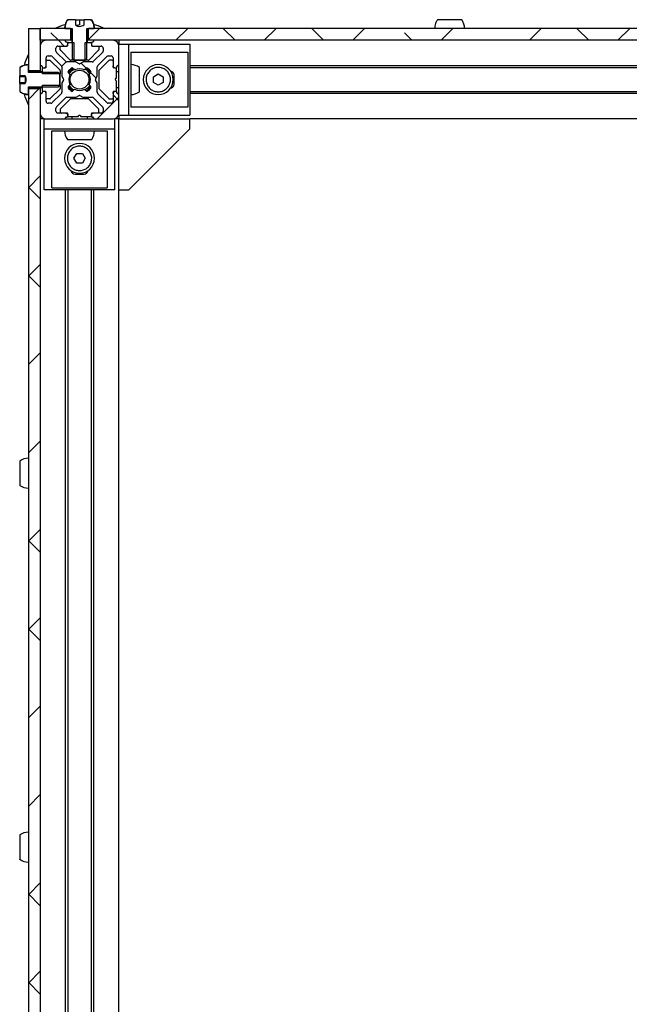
# Model space of a CAD drawing. Header units: millimetres. Extents: x 5 to 594, y 5 to 415.
# Tile 4 of 42: x 145 to 176, y 55 to 105. Entities that reach past the tile are written whole.
import ezdxf

# ---------------------------------------------------------------- set-up
doc = ezdxf.new("R2010")
doc.units = ezdxf.units.MM
doc.layers.add('TRAIT-FINS', color=9, linetype='Continuous')
doc.layers.add('TRAIT-FORT', color=4, linetype='Continuous', lineweight=25)
pattern_1 = [(45, (0, 0), (-13.4704, 13.4704), []), (45, (4.49, 2e-323), (-13.4704, 13.4704), []), (45, (8.98, 4e-323), (-13.4704, 13.4704), []), (45, (13.47, 6e-323), (-13.4704, 13.4704), [])]
pattern_2 = [(45, (0, 0), (-13.4704, 13.4704), []), (45, (4.49, 0), (-13.4704, 13.4704), []), (45, (8.98, 0), (-13.4704, 13.4704), []), (45, (13.47, 0), (-13.4704, 13.4704), [])]

msp = doc.modelspace()

# ---------------------------------------------------------------- hatches: boundary and pattern name
at = {"layer": 'TRAIT-FINS'}
h = msp.add_hatch(dxfattribs=at)
h.set_pattern_fill('ANSI38', color=9, angle=3e-322, style=0)
h.paths.add_polyline_path([(146.5129, 104.6179), (145.9129, 104.6179), (145.9129, 102.4705), (146.5129, 102.4705)], flags=0)
h = msp.add_hatch(dxfattribs=at)
h.set_pattern_fill('ANSI38', color=9, angle=3e-322, style=0)
h.paths.add_polyline_path([(146.5129, 104.6179), (146.5129, 104.0179), (148.0603, 104.0179), (148.0603, 104.6179)], flags=0)
h = msp.add_hatch(dxfattribs=at)
h.set_pattern_fill('DIN 201 acier et fonte', color=9, style=0, pattern_type=2)
h.set_pattern_definition(pattern_2)
edge = h.paths.add_edge_path(flags=0)
edge.add_spline(control_points=[(148.7532, 104.7979), (148.7135, 104.7788), (148.6732, 104.7606), (148.6315, 104.7462), (148.5963, 104.7341), (148.5593, 104.725), (148.5221, 104.7237), (148.485, 104.7225), (148.4475, 104.7295), (148.412, 104.7404), (148.3743, 104.752), (148.3378, 104.7676), (148.3019, 104.7841)], knot_values=[0.0000002, 0.0000002, 0.0000002, 0.0000002, 0.0006614, 0.0006614, 0.0006614, 0.0012231, 0.0012231, 0.0012231, 0.0017843, 0.0017843, 0.0017843, 0.0023782, 0.0023782, 0.0023782, 0.0023782], weights=[1, 1, 1, 1, 1, 1, 1, 1, 1, 1, 1, 1, 1], degree=3, periodic=0)
edge.add_line((148.3019, 104.7841), (148.3019, 105.0579))
edge.add_line((148.3019, 105.0579), (147.9142, 105.0579))
edge.add_spline(control_points=[(147.9142, 105.0579), (147.8862, 105.0199), (147.8617, 104.9789), (147.8415, 104.9362), (147.8059, 104.861), (147.7827, 104.7787), (147.774, 104.696), (147.7712, 104.6701), (147.7699, 104.644), (147.7699, 104.6179)], knot_values=[0.0092718, 0.0092718, 0.0092718, 0.0092718, 0.009979, 0.009979, 0.009979, 0.0112263, 0.0112263, 0.0112263, 0.0116122, 0.0116122, 0.0116122, 0.0116122], weights=[1, 1, 1, 1, 1, 1, 1, 1, 1, 1], degree=3, periodic=0)
edge.add_line((147.7699, 104.6179), (148.1462, 104.6179))
edge.add_line((148.1462, 104.6179), (148.1462, 103.0879))
edge.add_spline(control_points=[(148.1462, 103.0879), (148.172, 103.0643), (148.1979, 103.0409), (148.2242, 103.0179)], knot_values=[0.0048851, 0.0048851, 0.0048851, 0.0048851, 0.005409, 0.005409, 0.005409, 0.005409], weights=[1, 1, 1, 1], degree=3, periodic=0)
edge.add_line((148.2242, 103.0179), (148.8015, 103.0179))
edge.add_spline(control_points=[(148.8015, 103.0179), (148.8278, 103.0409), (148.8538, 103.0643), (148.8795, 103.0879)], knot_values=[0.0088011, 0.0088011, 0.0088011, 0.0088011, 0.0093238, 0.0093238, 0.0093238, 0.0093238], weights=[1, 1, 1, 1], degree=3, periodic=0)
edge.add_line((148.8795, 103.0879), (148.8795, 104.6179))
edge.add_line((148.8795, 104.6179), (149.2558, 104.6179))
edge.add_spline(control_points=[(149.2558, 104.6179), (149.2558, 104.7011), (149.2415, 104.7854), (149.214, 104.8639), (149.1898, 104.9329), (149.1549, 104.999), (149.1116, 105.0579)], knot_values=[0, 0, 0, 0, 0.0012474, 0.0012474, 0.0012474, 0.0023443, 0.0023443, 0.0023443, 0.0023443], weights=[1, 1, 1, 1, 1, 1, 1], degree=3, periodic=0)
edge.add_line((149.1116, 105.0579), (148.7532, 105.0579))
edge.add_line((148.7532, 105.0579), (148.7532, 104.7979))
h = msp.add_hatch(dxfattribs=at)
h.set_pattern_fill('ANSI38', color=9, angle=3e-322, style=0)
h.paths.add_polyline_path([(204.0603, 104.0179), (204.0603, 104.6179), (148.9654, 104.6179), (148.9654, 104.0179)], flags=0)
h = msp.add_hatch(dxfattribs=at)
h.set_pattern_fill('ANSI38', color=9, angle=3e-322, style=0)
edge = h.paths.add_edge_path(flags=0)
edge.add_arc((146.5729, 101.3479), 0.04, 270, 360, ccw=False)
edge.add_line((146.5729, 101.3079), (146.5529, 101.3079))
edge.add_arc((146.5529, 101.2679), 0.04, 90, 180)
edge.add_line((146.5129, 101.2679), (146.5129, 100.3179))
edge.add_arc((146.8129, 100.3179), 0.3, 180, 270)
edge.add_line((146.8129, 100.0179), (147.7629, 100.0179))
edge.add_arc((147.7629, 100.0579), 0.04, 270, 360)
edge.add_line((147.8029, 100.0579), (147.8029, 100.0779))
edge.add_arc((147.8429, 100.0779), 0.04, 90, 180, ccw=False)
edge.add_line((147.8429, 100.1179), (147.8729, 100.1179))
edge.add_arc((147.8729, 100.1579), 0.04, 270, 360)
edge.add_line((147.9129, 100.1579), (147.9129, 100.2179))
edge.add_arc((147.8129, 100.2179), 0.1, 0, 90)
edge.add_line((147.8129, 100.3179), (147.4129, 100.3179))
edge.add_arc((147.4129, 100.4179), 0.1, 180, 270, ccw=False)
edge.add_line((147.3129, 100.4179), (147.3129, 100.5644))
edge.add_arc((147.4129, 100.5644), 0.1, 135, 180, ccw=False)
edge.add_line((147.3421, 100.6351), (147.7957, 101.0887))
edge.add_arc((147.8664, 101.0179), 0.1, 90, 135, ccw=False)
edge.add_line((147.8664, 101.1179), (148.3221, 101.1179))
edge.add_arc((148.3221, 101.1579), 0.04, 270, 300)
edge.add_line((148.3421, 101.1233), (148.4929, 101.2103))
edge.add_arc((148.5129, 101.1757), 0.04, 60, 120, ccw=False)
edge.add_line((148.5329, 101.2103), (148.6836, 101.1233))
edge.add_arc((148.7036, 101.1579), 0.04, 240, 270)
edge.add_line((148.7036, 101.1179), (149.1593, 101.1179))
edge.add_arc((149.1593, 101.0179), 0.1, 45, 90, ccw=False)
edge.add_line((149.23, 101.0887), (149.6836, 100.6351))
edge.add_arc((149.6129, 100.5644), 0.1, 0, 45, ccw=False)
edge.add_line((149.7129, 100.5644), (149.7129, 100.4179))
edge.add_arc((149.6129, 100.4179), 0.1, 270, 360, ccw=False)
edge.add_line((149.6129, 100.3179), (149.2129, 100.3179))
edge.add_arc((149.2129, 100.2179), 0.1, 90, 180)
edge.add_line((149.1129, 100.2179), (149.1129, 100.1579))
edge.add_arc((149.1529, 100.1579), 0.04, 180, 270)
edge.add_line((149.1529, 100.1179), (149.1829, 100.1179))
edge.add_arc((149.1829, 100.0779), 0.04, 0, 90, ccw=False)
edge.add_line((149.2229, 100.0779), (149.2229, 100.0579))
edge.add_arc((149.2629, 100.0579), 0.04, 180, 270)
edge.add_line((149.2629, 100.0179), (150.2129, 100.0179))
edge.add_arc((150.2129, 100.3179), 0.3, 270, 360)
edge.add_line((150.5129, 100.3179), (150.5129, 101.2679))
edge.add_arc((150.4729, 101.2679), 0.04, 0, 90)
edge.add_line((150.4729, 101.3079), (150.4529, 101.3079))
edge.add_arc((150.4529, 101.3479), 0.04, 180, 270, ccw=False)
edge.add_line((150.4129, 101.3479), (150.4129, 101.3779))
edge.add_arc((150.3729, 101.3779), 0.04, 0, 90)
edge.add_line((150.3729, 101.4179), (150.3129, 101.4179))
edge.add_arc((150.3129, 101.3179), 0.1, 90, 180)
edge.add_line((150.2129, 101.3179), (150.2129, 100.9179))
edge.add_arc((150.1129, 100.9179), 0.1, 270, 360, ccw=False)
edge.add_line((150.1129, 100.8179), (149.9664, 100.8179))
edge.add_arc((149.9664, 100.9179), 0.1, 225, 270, ccw=False)
edge.add_line((149.8957, 100.8472), (149.4421, 101.3008))
edge.add_arc((149.5129, 101.3715), 0.1, 180, 225, ccw=False)
edge.add_line((149.4129, 101.3715), (149.4129, 101.8272))
edge.add_arc((149.3729, 101.8272), 0.04, 0, 30)
edge.add_line((149.4075, 101.8472), (149.3205, 101.9979))
edge.add_arc((149.3551, 102.0179), 0.04, 150, 210, ccw=False)
edge.add_line((149.3205, 102.0379), (149.4075, 102.1887))
edge.add_arc((149.3729, 102.2087), 0.04, 330, 360)
edge.add_line((149.4129, 102.2087), (149.4129, 102.6644))
edge.add_arc((149.5129, 102.6644), 0.1, 135, 180, ccw=False)
edge.add_line((149.4421, 102.7351), (149.8957, 103.1887))
edge.add_arc((149.9664, 103.1179), 0.1, 90, 135, ccw=False)
edge.add_line((149.9664, 103.2179), (150.1129, 103.2179))
edge.add_arc((150.1129, 103.1179), 0.1, 0, 90, ccw=False)
edge.add_line((150.2129, 103.1179), (150.2129, 102.7179))
edge.add_arc((150.3129, 102.7179), 0.1, 180, 270)
edge.add_line((150.3129, 102.6179), (150.3729, 102.6179))
edge.add_arc((150.3729, 102.6579), 0.04, 270, 360)
edge.add_line((150.4129, 102.6579), (150.4129, 102.6879))
edge.add_arc((150.4529, 102.6879), 0.04, 90, 180, ccw=False)
edge.add_line((150.4529, 102.7279), (150.4729, 102.7279))
edge.add_arc((150.4729, 102.7679), 0.04, 270, 360)
edge.add_line((150.5129, 102.7679), (150.5129, 103.7179))
edge.add_arc((150.2129, 103.7179), 0.3, 0, 90)
edge.add_line((150.2129, 104.0179), (149.2629, 104.0179))
edge.add_arc((149.2629, 103.9779), 0.04, 90, 180)
edge.add_line((149.2229, 103.9779), (149.2229, 103.9579))
edge.add_arc((149.1829, 103.9579), 0.04, 270, 360, ccw=False)
edge.add_line((149.1829, 103.9179), (149.1529, 103.9179))
edge.add_arc((149.1529, 103.8779), 0.04, 90, 180)
edge.add_line((149.1129, 103.8779), (149.1129, 103.8179))
edge.add_arc((149.2129, 103.8179), 0.1, 180, 270)
edge.add_line((149.2129, 103.7179), (149.6129, 103.7179))
edge.add_arc((149.6129, 103.6179), 0.1, 0, 90, ccw=False)
edge.add_line((149.7129, 103.6179), (149.7129, 103.4715))
edge.add_arc((149.6129, 103.4715), 0.1, 315, 360, ccw=False)
edge.add_line((149.6836, 103.4008), (149.23, 102.9472))
edge.add_arc((149.1593, 103.0179), 0.1, 270, 315, ccw=False)
edge.add_line((149.1593, 102.9179), (148.7036, 102.9179))
edge.add_arc((148.7036, 102.8779), 0.04, 90, 120)
edge.add_line((148.6836, 102.9126), (148.5329, 102.8256))
edge.add_arc((148.5129, 102.8602), 0.04, 240, 300, ccw=False)
edge.add_line((148.4929, 102.8256), (148.3421, 102.9126))
edge.add_arc((148.3221, 102.8779), 0.04, 60, 90)
edge.add_line((148.3221, 102.9179), (147.8664, 102.9179))
edge.add_arc((147.8664, 103.0179), 0.1, 225, 270, ccw=False)
edge.add_line((147.7957, 102.9472), (147.3421, 103.4008))
edge.add_arc((147.4129, 103.4715), 0.1, 180, 225, ccw=False)
edge.add_line((147.3129, 103.4715), (147.3129, 103.6179))
edge.add_arc((147.4129, 103.6179), 0.1, 90, 180, ccw=False)
edge.add_line((147.4129, 103.7179), (147.8129, 103.7179))
edge.add_arc((147.8129, 103.8179), 0.1, 270, 360)
edge.add_line((147.9129, 103.8179), (147.9129, 103.8779))
edge.add_arc((147.8729, 103.8779), 0.04, 0, 90)
edge.add_line((147.8729, 103.9179), (147.8429, 103.9179))
edge.add_arc((147.8429, 103.9579), 0.04, 180, 270, ccw=False)
edge.add_line((147.8029, 103.9579), (147.8029, 103.9779))
edge.add_arc((147.7629, 103.9779), 0.04, 0, 90)
edge.add_line((147.7629, 104.0179), (146.8129, 104.0179))
edge.add_arc((146.8129, 103.7179), 0.3, 90, 180)
edge.add_line((146.5129, 103.7179), (146.5129, 102.7679))
edge.add_arc((146.5529, 102.7679), 0.04, 180, 270)
edge.add_line((146.5529, 102.7279), (146.5729, 102.7279))
edge.add_arc((146.5729, 102.6879), 0.04, 0, 90, ccw=False)
edge.add_line((146.6129, 102.6879), (146.6129, 102.6579))
edge.add_arc((146.6529, 102.6579), 0.04, 180, 270)
edge.add_line((146.6529, 102.6179), (146.7129, 102.6179))
edge.add_arc((146.7129, 102.7179), 0.1, 270, 360)
edge.add_line((146.8129, 102.7179), (146.8129, 103.1179))
edge.add_arc((146.9129, 103.1179), 0.1, 90, 180, ccw=False)
edge.add_line((146.9129, 103.2179), (147.0593, 103.2179))
edge.add_arc((147.0593, 103.1179), 0.1, 45, 90, ccw=False)
edge.add_line((147.13, 103.1887), (147.5836, 102.7351))
edge.add_arc((147.5129, 102.6644), 0.1, 0, 45, ccw=False)
edge.add_line((147.6129, 102.6644), (147.6129, 102.2087))
edge.add_arc((147.6529, 102.2087), 0.04, 180, 210)
edge.add_line((147.6182, 102.1887), (147.7052, 102.0379))
edge.add_arc((147.6706, 102.0179), 0.04, -30, 30, ccw=False)
edge.add_line((147.7052, 101.9979), (147.6182, 101.8472))
edge.add_arc((147.6529, 101.8272), 0.04, 150, 180)
edge.add_line((147.6129, 101.8272), (147.6129, 101.3715))
edge.add_arc((147.5129, 101.3715), 0.1, 315, 360, ccw=False)
edge.add_line((147.5836, 101.3008), (147.13, 100.8472))
edge.add_arc((147.0593, 100.9179), 0.1, 270, 315, ccw=False)
edge.add_line((147.0593, 100.8179), (146.9129, 100.8179))
edge.add_arc((146.9129, 100.9179), 0.1, 180, 270, ccw=False)
edge.add_line((146.8129, 100.9179), (146.8129, 101.3179))
edge.add_arc((146.7129, 101.3179), 0.1, 0, 90)
edge.add_line((146.7129, 101.4179), (146.6529, 101.4179))
edge.add_arc((146.6529, 101.3779), 0.04, 90, 180)
edge.add_line((146.6129, 101.3779), (146.6129, 101.3479))
edge = h.paths.add_edge_path(flags=0)
edge.add_arc((148.5129, 102.0179), 0.55, -27.22732, 27.22732, ccw=False)
edge.add_line((149.0019, 101.7663), (149.1108, 101.6352))
edge.add_arc((148.5129, 102.0179), 0.71, 302.55044, 327.37362, ccw=False)
edge.add_line((148.8948, 101.4195), (148.7645, 101.5289))
edge.add_arc((148.5129, 102.0179), 0.55, 242.77268, 297.22732, ccw=False)
edge.add_line((148.2612, 101.5289), (148.1309, 101.4195))
edge.add_arc((148.5129, 102.0179), 0.71, 212.62638, 237.44956, ccw=False)
edge.add_line((147.9149, 101.6352), (148.0238, 101.7663))
edge.add_arc((148.5129, 102.0179), 0.55, 152.77268, 207.22732, ccw=False)
edge.add_line((148.0238, 102.2696), (147.9149, 102.4007))
edge.add_arc((148.5129, 102.0179), 0.71, 122.55044, 147.37362, ccw=False)
edge.add_line((148.1309, 102.6164), (148.2612, 102.507))
edge.add_arc((148.5129, 102.0179), 0.55, 62.77268, 117.22732, ccw=False)
edge.add_line((148.7645, 102.507), (148.8948, 102.6164))
edge.add_arc((148.5129, 102.0179), 0.71, 32.62638, 57.44956, ccw=False)
edge.add_line((149.1108, 102.4007), (149.0019, 102.2696))
h = msp.add_hatch(dxfattribs=at)
h.set_pattern_fill('DIN 201 acier et fonte', color=9, style=0, pattern_type=2)
h.set_pattern_definition(pattern_1)
edge = h.paths.add_edge_path(flags=0)
edge.add_line((147.8729, 103.7179), (147.5729, 103.7179))
edge.add_arc((147.5729, 103.6779), 0.04, 90, 180)
edge.add_line((147.5329, 103.6779), (147.5329, 103.5345))
edge.add_arc((147.5729, 103.5345), 0.04, 180, 225)
edge.add_line((147.5446, 103.5062), (148.0411, 103.0097))
edge.add_arc((148.0694, 103.0379), 0.04, 225, 270)
edge.add_line((148.0694, 102.9979), (148.2242, 102.9979))
edge.add_line((148.2242, 102.9979), (148.2242, 103.8979))
edge.add_line((148.2242, 103.8979), (147.9529, 103.8979))
edge.add_arc((147.9529, 103.8579), 0.04, 90, 180)
edge.add_line((147.9129, 103.8579), (147.9129, 103.7579))
edge.add_arc((147.8729, 103.7579), 0.04, 270, 360, ccw=False)
h = msp.add_hatch(dxfattribs=at)
h.set_pattern_fill('DIN 201 acier et fonte', color=9, style=0, pattern_type=2)
h.set_pattern_definition(pattern_1)
edge = h.paths.add_edge_path(flags=0)
edge.add_line((149.4529, 103.7179), (149.1529, 103.7179))
edge.add_arc((149.1529, 103.7579), 0.04, 180, 270, ccw=False)
edge.add_line((149.1129, 103.7579), (149.1129, 103.8579))
edge.add_arc((149.0729, 103.8579), 0.04, 0, 90)
edge.add_line((149.0729, 103.8979), (148.8015, 103.8979))
edge.add_line((148.8015, 103.8979), (148.8015, 102.9979))
edge.add_line((148.8015, 102.9979), (148.9563, 102.9979))
edge.add_arc((148.9563, 103.0379), 0.04, 270, 315)
edge.add_line((148.9846, 103.0097), (149.4811, 103.5062))
edge.add_arc((149.4529, 103.5345), 0.04, 315, 360)
edge.add_line((149.4929, 103.5345), (149.4929, 103.6779))
edge.add_arc((149.4529, 103.6779), 0.04, 0, 90)
h = msp.add_hatch(dxfattribs=at)
h.set_pattern_fill('DIN 201 acier et fonte', color=9, style=0, pattern_type=2)
h.set_pattern_definition(pattern_2)
edge = h.paths.add_edge_path(flags=0)
edge.add_line((145.7533, 101.8216), (145.4729, 101.8216))
edge.add_line((145.4729, 101.8216), (145.4729, 101.4193))
edge.add_spline(control_points=[(145.4729, 101.4193), (145.4848, 101.4105), (145.497, 101.4021), (145.5094, 101.394), (145.5793, 101.3489), (145.6579, 101.3151), (145.7387, 101.2957), (145.7955, 101.282), (145.8544, 101.275), (145.9129, 101.275)], knot_values=[0.0093524, 0.0093524, 0.0093524, 0.0093524, 0.0095744, 0.0095744, 0.0095744, 0.010833, 0.010833, 0.010833, 0.0117115, 0.0117115, 0.0117115, 0.0117115], weights=[1, 1, 1, 1, 1, 1, 1, 1, 1, 1], degree=3, periodic=0)
edge.add_line((145.9129, 101.275), (145.9129, 101.6513))
edge.add_line((145.9129, 101.6513), (147.4429, 101.6513))
edge.add_spline(control_points=[(147.4429, 101.6513), (147.4665, 101.677), (147.4899, 101.703), (147.5129, 101.7293)], knot_values=[0.0038008, 0.0038008, 0.0038008, 0.0038008, 0.0043248, 0.0043248, 0.0043248, 0.0043248], weights=[1, 1, 1, 1], degree=3, periodic=0)
edge.add_line((147.5129, 101.7293), (147.5129, 102.3066))
edge.add_spline(control_points=[(147.5129, 102.3066), (147.4899, 102.3329), (147.4665, 102.3588), (147.4429, 102.3846)], knot_values=[0.0076928, 0.0076928, 0.0076928, 0.0076928, 0.0082099, 0.0082099, 0.0082099, 0.0082099], weights=[1, 1, 1, 1], degree=3, periodic=0)
edge.add_line((147.4429, 102.3846), (145.9129, 102.3846))
edge.add_line((145.9129, 102.3846), (145.9129, 102.7609))
edge.add_spline(control_points=[(145.9129, 102.7609), (145.8619, 102.7609), (145.8107, 102.7556), (145.7609, 102.7452), (145.6795, 102.7282), (145.5999, 102.6969), (145.5287, 102.6539), (145.5095, 102.6423), (145.4909, 102.6299), (145.4729, 102.6166)], knot_values=[0, 0, 0, 0, 0.0007641, 0.0007641, 0.0007641, 0.0020227, 0.0020227, 0.0020227, 0.0023588, 0.0023588, 0.0023588, 0.0023588], weights=[1, 1, 1, 1, 1, 1, 1, 1, 1, 1], degree=3, periodic=0)
edge.add_line((145.4729, 102.6166), (145.4729, 102.2143))
edge.add_line((145.4729, 102.2143), (145.7533, 102.2143))
edge.add_spline(control_points=[(145.7533, 102.2143), (145.7658, 102.1865), (145.7775, 102.1582), (145.787, 102.1293), (145.7992, 102.0925), (145.8076, 102.0535), (145.8072, 102.0148), (145.8068, 101.9764), (145.7977, 101.938), (145.7853, 101.9016), (145.7761, 101.8744), (145.7651, 101.8478), (145.7533, 101.8216)], knot_values=[0.0005123, 0.0005123, 0.0005123, 0.0005123, 0.0009695, 0.0009695, 0.0009695, 0.0015541, 0.0015541, 0.0015541, 0.0021333, 0.0021333, 0.0021333, 0.0025634, 0.0025634, 0.0025634, 0.0025634], weights=[1, 1, 1, 1, 1, 1, 1, 1, 1, 1, 1, 1, 1], degree=3, periodic=0)
h = msp.add_hatch(dxfattribs=at)
h.set_pattern_fill('DIN 201 acier et fonte', color=9, style=0, pattern_type=2)
h.set_pattern_definition(pattern_1)
edge = h.paths.add_edge_path(flags=0)
edge.add_line((146.8129, 102.9579), (146.8129, 102.6579))
edge.add_arc((146.7729, 102.6579), 0.04, 270, 360, ccw=False)
edge.add_line((146.7729, 102.6179), (146.6729, 102.6179))
edge.add_arc((146.6729, 102.5779), 0.04, 90, 180)
edge.add_line((146.6329, 102.5779), (146.6329, 102.3066))
edge.add_line((146.6329, 102.3066), (147.5329, 102.3066))
edge.add_line((147.5329, 102.3066), (147.5329, 102.4614))
edge.add_arc((147.4929, 102.4614), 0.04, 0, 45)
edge.add_line((147.5211, 102.4897), (147.0246, 102.9862))
edge.add_arc((146.9963, 102.9579), 0.04, 45, 90)
edge.add_line((146.9963, 102.9979), (146.8529, 102.9979))
edge.add_arc((146.8529, 102.9579), 0.04, 90, 180)
h = msp.add_hatch(dxfattribs=at)
h.set_pattern_fill('ANSI38', color=9, angle=3e-322, style=0)
h.paths.add_polyline_path([(145.9129, 24.4705), (146.5129, 24.4705), (146.5129, 101.5654), (145.9129, 101.5654)], flags=0)
h = msp.add_hatch(dxfattribs=at)
h.set_pattern_fill('DIN 201 acier et fonte', color=9, style=0, pattern_type=2)
h.set_pattern_definition(pattern_1)
edge = h.paths.add_edge_path(flags=0)
edge.add_line((146.8129, 101.3779), (146.8129, 101.0779))
edge.add_arc((146.8529, 101.0779), 0.04, 180, 270)
edge.add_line((146.8529, 101.0379), (146.9963, 101.0379))
edge.add_arc((146.9963, 101.0779), 0.04, 270, 315)
edge.add_line((147.0246, 101.0497), (147.5211, 101.5462))
edge.add_arc((147.4929, 101.5745), 0.04, 315, 360)
edge.add_line((147.5329, 101.5745), (147.5329, 101.7293))
edge.add_line((147.5329, 101.7293), (146.6329, 101.7293))
edge.add_line((146.6329, 101.7293), (146.6329, 101.4579))
edge.add_arc((146.6729, 101.4579), 0.04, 180, 270)
edge.add_line((146.6729, 101.4179), (146.7729, 101.4179))
edge.add_arc((146.7729, 101.3779), 0.04, 0, 90, ccw=False)

# ---------------------------------------------------------------- linework, layer by layer
at = {"layer": 'TRAIT-FORT', "color": 4, "linetype": 'Continuous', "lineweight": 25}
for p, q in [((145.9129, 104.6179), (145.9129, 102.4705)), ((145.9129, 104.6179), (146.5129, 104.6179)), ((146.5129, 104.6179), (146.5129, 102.4705)), ((146.5129, 104.0179), (146.5129, 104.6179)), ((148.0603, 104.6179), (146.5129, 104.6179)), ((147.7699, 104.6179), (148.1462, 104.6179)), ((148.3019, 105.0579), (147.9142, 105.0579)), ((148.0603, 104.6179), (148.0603, 104.0179)), ((148.1129, 104.6179), (148.1129, 103.8979)), ((148.1462, 104.6179), (148.1462, 103.0879)), ((148.3019, 105.0579), (148.3019, 104.7841)), ((148.3019, 105.0579), (148.5312, 105.0579)), ((148.5312, 104.7979), (148.5312, 105.0579)), ((148.5312, 105.0579), (148.7532, 105.0579)), ((148.7532, 104.7979), (148.7532, 105.0579)), ((149.1116, 105.0579), (148.7532, 105.0579)), ((148.8795, 104.6179), (149.2558, 104.6179)), ((148.8795, 103.0879), (148.8795, 104.6179)), ((148.9129, 103.8979), (148.9129, 104.6179)), ((148.9654, 104.0179), (148.9654, 104.6179)), ((204.0603, 104.6179), (148.9654, 104.6179)), ((148.0603, 104.0179), (146.5129, 104.0179)), ((146.5129, 103.7179), (146.5129, 102.7679)), ((147.7629, 104.0179), (146.8129, 104.0179)), ((147.3129, 103.4715), (147.3129, 103.6179)), ((147.4129, 103.7179), (147.8129, 103.7179)), ((147.5329, 103.5345), (147.5329, 103.6779)), ((147.5729, 103.7179), (147.8729, 103.7179)), ((147.8029, 103.9579), (147.8029, 103.9779)), ((147.8729, 103.9179), (147.8429, 103.9179)), ((147.9129, 103.8179), (147.9129, 103.8779)), ((147.9129, 103.7579), (147.9129, 103.8579)), ((147.9529, 103.8979), (148.2242, 103.8979)), ((148.1129, 104.0179), (148.0603, 104.0179)), ((148.2242, 103.8979), (148.2242, 102.9979)), ((148.8015, 102.9979), (148.8015, 103.8979)), ((148.8015, 103.8979), (149.0729, 103.8979)), ((148.9654, 104.0179), (148.9129, 104.0179)), ((204.0603, 104.0179), (148.9654, 104.0179)), ((149.1129, 103.8779), (149.1129, 103.8179)), ((149.1129, 103.8579), (149.1129, 103.7579)), ((149.1829, 103.9179), (149.1529, 103.9179)), ((149.1529, 103.7179), (149.4529, 103.7179)), ((149.2129, 103.7179), (149.6129, 103.7179)), ((149.2229, 103.9779), (149.2229, 103.9579)), ((150.2129, 104.0179), (149.2629, 104.0179)), ((149.4929, 103.6779), (149.4929, 103.5345)), ((149.7129, 103.6179), (149.7129, 103.4715)), ((150.5129, 104.0179), (150.5129, 103.8179)), ((150.5129, 103.8179), (151.0149, 103.8179)), ((150.5129, 102.7679), (150.5129, 103.7179)), ((151.0149, 100.2179), (151.0149, 103.8179)), ((151.0149, 103.8179), (154.1129, 103.8179)), ((154.1129, 103.8179), (154.1129, 100.2179)), ((146.8129, 102.7179), (146.8129, 103.1179)), ((146.9129, 103.2179), (147.0593, 103.2179)), ((147.13, 103.1887), (147.5836, 102.7351)), ((147.7957, 102.9472), (147.3421, 103.4008)), ((148.0411, 103.0097), (147.5446, 103.5062)), ((148.1462, 103.0879), (148.2242, 103.0179)), ((148.8015, 103.0179), (148.8795, 103.0879)), ((149.4811, 103.5062), (148.9846, 103.0097)), ((149.6836, 103.4008), (149.23, 102.9472)), ((149.4421, 102.7351), (149.8957, 103.1887)), ((149.9664, 103.2179), (150.1129, 103.2179)), ((150.2129, 103.1179), (150.2129, 102.7179)), ((151.1129, 103.4179), (154.0149, 103.4179)), ((151.1129, 103.4179), (151.1129, 100.6179)), ((154.0149, 103.4179), (154.0149, 100.6179)), ((145.4729, 102.6374), (145.4729, 102.6166)), ((145.4729, 102.6166), (145.4729, 102.2143)), ((145.9129, 102.3846), (145.9129, 102.7609)), ((146.5529, 102.7279), (146.5729, 102.7279)), ((146.6129, 102.6879), (146.6129, 102.6579)), ((146.6329, 102.3066), (146.6329, 102.5779)), ((146.6529, 102.6179), (146.7129, 102.6179)), ((146.6729, 102.6179), (146.7729, 102.6179)), ((146.8129, 102.6579), (146.8129, 102.9579)), ((146.8529, 102.9979), (146.9963, 102.9979)), ((147.0246, 102.9862), (147.5211, 102.4897)), ((147.6129, 102.6644), (147.6129, 102.2087)), ((148.3221, 102.9179), (147.8664, 102.9179)), ((148.2242, 102.9979), (148.0694, 102.9979)), ((148.2612, 102.507), (148.1309, 102.6164)), ((148.2242, 103.0179), (148.8015, 103.0179)), ((148.2242, 102.9979), (148.8015, 102.9979)), ((148.4929, 102.8256), (148.3421, 102.9126)), ((148.6836, 102.9126), (148.5329, 102.8256)), ((149.1593, 102.9179), (148.7036, 102.9179)), ((148.8948, 102.6164), (148.7645, 102.507)), ((148.9563, 102.9979), (148.8015, 102.9979)), ((149.4129, 102.2087), (149.4129, 102.6644)), ((150.0011, 102.9862), (149.5046, 102.4897)), ((150.1729, 102.9979), (150.0294, 102.9979)), ((150.2129, 102.6579), (150.2129, 102.7179)), ((150.3129, 102.6179), (150.2529, 102.6179)), ((150.3129, 102.6179), (150.3729, 102.6179)), ((150.3929, 102.1145), (150.3929, 102.5779)), ((150.4129, 102.6579), (150.4129, 102.6879)), ((150.4529, 102.7279), (150.4729, 102.7279)), ((150.5129, 101.2679), (150.5129, 102.7679)), ((154.1129, 102.7279), (198.9129, 102.7279)), ((198.9129, 102.6179), (154.1129, 102.6179)), ((145.7533, 102.2143), (145.4729, 102.2143)), ((145.4729, 102.1621), (145.4729, 102.2143)), ((145.7329, 102.1621), (145.4729, 102.1621)), ((145.4729, 101.8735), (145.4729, 102.1621)), ((146.5129, 102.4705), (145.9129, 102.4705)), ((146.6329, 102.4179), (145.9129, 102.4179)), ((147.4429, 102.3846), (145.9129, 102.3846)), ((146.5129, 102.4705), (146.5129, 102.4179)), ((147.5329, 102.3066), (146.6329, 102.3066)), ((147.5129, 102.3066), (147.4429, 102.3846)), ((147.5129, 101.7293), (147.5129, 102.3066)), ((147.5329, 102.4614), (147.5329, 102.3066)), ((147.5329, 101.7293), (147.5329, 102.3066)), ((147.6182, 102.1887), (147.7052, 102.0379)), ((147.9149, 102.4007), (148.0238, 102.2696)), ((149.0019, 102.2696), (149.1108, 102.4007)), ((149.3205, 102.0379), (149.4075, 102.1887)), ((149.4929, 102.4614), (149.4929, 101.5745)), ((150.3411, 102.0462), (150.3811, 102.0862)), ((150.5129, 102.4179), (150.3929, 102.4179)), ((152.2629, 102.1623), (152.5129, 102.3066)), ((152.2629, 101.8736), (152.2629, 102.1623)), ((152.5129, 102.3066), (152.7629, 102.1623)), ((152.7629, 102.1623), (152.7629, 101.8736)), ((153.3129, 101.7879), (153.3129, 102.2479)), ((145.4729, 101.8735), (145.7329, 101.8735)), ((145.4729, 101.8216), (145.4729, 101.8735)), ((145.4729, 101.8216), (145.4729, 101.4193)), ((145.4729, 101.8216), (145.7533, 101.8216)), ((145.9129, 101.6513), (147.4429, 101.6513)), ((145.9129, 101.275), (145.9129, 101.6513)), ((145.9129, 101.6179), (146.6329, 101.6179)), ((145.9129, 101.5654), (146.5129, 101.5654)), ((145.9129, 101.5654), (145.9129, 24.4705)), ((146.5129, 101.6179), (146.5129, 101.5654)), ((146.5129, 101.5654), (146.5129, 24.4705)), ((146.6329, 101.7293), (147.5329, 101.7293)), ((146.6329, 101.4579), (146.6329, 101.7293)), ((147.4429, 101.6513), (147.5129, 101.7293)), ((147.5329, 101.7293), (147.5329, 101.5745)), ((147.6129, 101.8272), (147.6129, 101.3715)), ((147.7052, 101.9979), (147.6182, 101.8472)), ((148.0238, 101.7663), (147.9149, 101.6352)), ((149.1108, 101.6352), (149.0019, 101.7663)), ((149.4075, 101.8472), (149.3205, 101.9979)), ((149.4129, 101.3715), (149.4129, 101.8272)), ((150.3811, 101.9497), (150.3411, 101.9897)), ((150.3929, 101.4579), (150.3929, 101.9214)), ((150.3929, 101.6179), (150.5129, 101.6179)), ((152.5129, 101.7293), (152.2629, 101.8736)), ((152.7629, 101.8736), (152.5129, 101.7293)), ((146.5129, 101.2679), (146.5129, 100.3179)), ((146.5729, 101.3079), (146.5529, 101.3079)), ((146.6129, 101.3779), (146.6129, 101.3479)), ((146.7129, 101.4179), (146.6529, 101.4179)), ((146.7729, 101.4179), (146.6729, 101.4179)), ((146.8129, 101.0779), (146.8129, 101.3779)), ((146.8129, 100.9179), (146.8129, 101.3179)), ((147.5211, 101.5462), (147.0246, 101.0497)), ((147.5836, 101.3008), (147.13, 100.8472)), ((147.3421, 100.6351), (147.7957, 101.0887)), ((147.8664, 101.1179), (148.3221, 101.1179)), ((148.1309, 101.4195), (148.2612, 101.5289)), ((148.3421, 101.1233), (148.4929, 101.2103)), ((148.5329, 101.2103), (148.6836, 101.1233)), ((148.7036, 101.1179), (149.1593, 101.1179)), ((148.7645, 101.5289), (148.8948, 101.4195)), ((149.23, 101.0887), (149.6836, 100.6351)), ((149.8957, 100.8472), (149.4421, 101.3008)), ((149.5046, 101.5462), (150.0011, 101.0497)), ((150.2129, 101.3179), (150.2129, 101.3779)), ((150.2129, 101.3179), (150.2129, 100.9179)), ((150.2529, 101.4179), (150.3129, 101.4179)), ((150.3729, 101.4179), (150.3129, 101.4179)), ((150.4129, 101.3479), (150.4129, 101.3779)), ((150.4729, 101.3079), (150.4529, 101.3079)), ((150.5129, 100.3179), (150.5129, 101.2679)), ((154.1129, 101.4179), (198.9129, 101.4179)), ((198.9129, 101.3079), (154.1129, 101.3079)), ((146.9963, 101.0379), (146.8529, 101.0379)), ((147.0593, 100.8179), (146.9129, 100.8179)), ((147.3129, 100.4179), (147.3129, 100.5644)), ((148.0411, 101.0262), (147.5446, 100.5297)), ((148.9563, 101.0379), (148.0694, 101.0379)), ((149.4811, 100.5297), (148.9846, 101.0262)), ((149.7129, 100.5644), (149.7129, 100.4179)), ((150.1129, 100.8179), (149.9664, 100.8179)), ((150.0294, 101.0379), (150.1729, 101.0379)), ((154.0149, 100.6179), (151.1129, 100.6179)), ((147.8129, 100.3179), (147.4129, 100.3179)), ((147.5329, 100.5014), (147.5329, 100.3579)), ((147.8029, 100.0579), (147.8029, 100.0779)), ((147.8129, 100.3179), (147.8729, 100.3179)), ((147.8429, 100.1179), (147.8729, 100.1179)), ((147.9129, 100.2779), (147.9129, 100.2179)), ((147.9129, 100.1579), (147.9129, 100.2179)), ((147.9529, 100.1379), (148.4163, 100.1379)), ((148.1129, 100.1379), (148.1129, 100.0179)), ((148.4446, 100.1497), (148.4846, 100.1897)), ((148.5411, 100.1897), (148.5811, 100.1497)), ((148.6094, 100.1379), (149.0729, 100.1379)), ((148.9129, 100.0179), (148.9129, 100.1379)), ((149.1129, 100.2179), (149.1129, 100.2779)), ((149.1129, 100.2179), (149.1129, 100.1579)), ((149.1529, 100.3179), (149.2129, 100.3179)), ((149.1529, 100.1179), (149.1829, 100.1179)), ((149.6129, 100.3179), (149.2129, 100.3179)), ((149.2229, 100.0779), (149.2229, 100.0579)), ((149.4929, 100.3579), (149.4929, 100.5014)), ((150.5129, 100.2179), (151.0149, 100.2179)), ((150.5129, 100.2179), (150.5129, 100.0179)), ((151.0149, 100.2179), (154.1129, 100.2179)), ((146.7129, 100.0179), (146.5129, 100.0179)), ((146.7129, 99.5159), (146.7129, 100.0179)), ((146.7129, 100.0179), (146.8129, 100.0179)), ((146.8129, 100.0179), (147.7629, 100.0179)), ((147.7629, 100.0179), (149.2629, 100.0179)), ((149.2629, 100.0179), (150.2129, 100.0179)), ((150.3129, 99.5159), (150.3129, 100.0179)), ((150.5129, 100.0179), (150.3129, 100.0179)), ((150.5129, 100.0179), (154.1129, 100.0179)), ((150.5129, 96.4179), (150.5129, 100.0179)), ((154.1129, 99.5159), (154.1129, 100.0179)), ((198.9129, 100.0179), (154.1129, 100.0179)), ((146.7129, 99.5159), (150.3129, 99.5159)), ((146.7129, 96.4179), (146.7129, 99.5159)), ((147.1129, 99.4179), (149.9129, 99.4179)), ((147.1129, 96.5159), (147.1129, 99.4179)), ((149.9129, 99.4179), (149.9129, 96.5159)), ((150.3129, 96.4179), (150.3129, 99.5159)), ((151.0149, 96.4179), (154.1129, 99.5159)), ((148.2242, 98.0179), (148.3685, 98.2679)), ((148.3685, 98.2679), (148.6572, 98.2679)), ((148.6572, 98.2679), (148.8015, 98.0179)), ((148.3685, 97.7679), (148.2242, 98.0179)), ((148.6572, 97.7679), (148.3685, 97.7679)), ((148.8015, 98.0179), (148.6572, 97.7679)), ((148.2829, 97.2179), (148.7429, 97.2179)), ((150.3129, 96.4179), (146.7129, 96.4179)), ((147.1129, 96.5159), (149.9129, 96.5159)), ((147.8029, 29.6179), (147.8029, 96.4179)), ((147.9129, 96.4179), (147.9129, 29.6179)), ((149.1129, 29.6179), (149.1129, 96.4179)), ((149.2229, 96.4179), (149.2229, 29.6179)), ((150.5129, 96.4179), (151.0149, 96.4179)), ((150.5129, 29.6179), (150.5129, 96.4179))]:
    msp.add_line(p, q, dxfattribs=at)
at = {"layer": 'TRAIT-FORT', "color": 4, "linetype": 'Continuous', "lineweight": 25, "flags": 128}
for points in [[(147.2354, 104.6179), (147.6449, 104.7817), (147.7664, 104.817)], [(149.2565, 104.8177), (149.4352, 104.7641), (149.7903, 104.6179)], [(145.7101, 102.7504), (145.7668, 102.9403), (145.9129, 103.2954)], [(148.1711, 102.5826), (148.0273, 102.465), (147.9486, 102.3602)], [(149.0772, 102.3602), (148.9984, 102.465), (148.8546, 102.5826)], [(147.9893, 102.3111), (148.108, 102.4608), (148.22, 102.5416)], [(149.0364, 101.7248), (148.9177, 101.5751), (148.8057, 101.4943)], [(145.9129, 100.7405), (145.7491, 101.15), (145.7101, 101.2855)]]:
    msp.add_lwpolyline(points, dxfattribs=at)
at = {"layer": 'TRAIT-FORT', "color": 4, "linetype": 'Continuous', "lineweight": 25}
msp.add_circle((148.5129, 102.0179), 0.48, dxfattribs=at)
for centre, radius, start, end in [((146.8129, 103.7179), 0.3, 90, 180), ((147.4129, 103.6179), 0.1, 90, 180), ((147.5729, 103.6779), 0.04, 90, 180), ((147.7629, 103.9779), 0.04, 0, 90), ((147.8429, 103.9579), 0.04, 180, 270), ((147.8129, 103.8179), 0.1, 270, 0), ((147.8729, 103.8779), 0.04, 0, 90), ((147.8729, 103.7579), 0.04, 270, 0), ((147.9529, 103.8579), 0.04, 90, 180), ((149.0729, 103.8579), 0.04, 0, 90), ((149.1529, 103.8779), 0.04, 90, 180), ((149.2129, 103.8179), 0.1, 180, 270), ((149.1529, 103.7579), 0.04, 180, 270), ((149.1829, 103.9579), 0.04, 270, 0), ((149.2629, 103.9779), 0.04, 90, 180), ((149.4529, 103.6779), 0.04, 0, 90), ((149.6129, 103.6179), 0.1, 0, 90), ((150.2129, 103.7179), 0.3, 0, 90), ((146.9129, 103.1179), 0.1, 90, 180), ((147.0593, 103.1179), 0.1, 45, 90), ((147.4129, 103.4715), 0.1, 180, 225), ((147.5729, 103.5345), 0.04, 180, 225), ((149.4529, 103.5345), 0.04, 315, 0), ((149.6129, 103.4715), 0.1, 315, 0), ((149.9664, 103.1179), 0.1, 90, 135), ((150.1129, 103.1179), 0.1, 0, 90), ((145.9129, 102.0179), 0.76, 90, 125.39196), ((146.5529, 102.7679), 0.04, 180, 270), ((146.5729, 102.6879), 0.04, 0, 90), ((146.6529, 102.6579), 0.04, 180, 270), ((146.6729, 102.5779), 0.04, 90, 180), ((146.7129, 102.7179), 0.1, 270, 0), ((146.7729, 102.6579), 0.04, 270, 0), ((146.8529, 102.9579), 0.04, 90, 180), ((146.9963, 102.9579), 0.04, 45, 90), ((147.5129, 102.6644), 0.1, 0, 45), ((147.8664, 103.0179), 0.1, 225, 270), ((148.5129, 102.0179), 0.71, 122.55044, 147.37362), ((148.0694, 103.0379), 0.04, 225, 270), ((148.5129, 102.0179), 0.55, 62.77268, 117.22732), ((148.3221, 102.8779), 0.04, 60, 90), ((148.5129, 102.8602), 0.04, 240, 300), ((148.7036, 102.8779), 0.04, 90, 120), ((148.5129, 102.0179), 0.71, 32.62638, 57.44956), ((148.9563, 103.0379), 0.04, 270, 315), ((149.1593, 103.0179), 0.1, 270, 315), ((149.5129, 102.6644), 0.1, 135, 180), ((150.0294, 102.9579), 0.04, 90, 135), ((150.1729, 102.9579), 0.04, 0, 90), ((150.3129, 102.7179), 0.1, 180, 270), ((150.2529, 102.6579), 0.04, 180, 270), ((150.3529, 102.5779), 0.04, 0, 90), ((150.3729, 102.6579), 0.04, 270, 0), ((150.4529, 102.6879), 0.04, 90, 180), ((150.4729, 102.7679), 0.04, 270, 0), ((151.1129, 102.0179), 0.76, 54.58545, 90), ((152.5129, 102.0179), 0.76, 90, 270), ((152.5129, 102.0179), 0.76, 270, 90), ((147.4929, 102.4614), 0.04, 0, 45), ((147.6529, 102.2087), 0.04, 180, 210), ((148.5129, 102.0179), 0.55, 152.77268, 207.22732), ((148.5129, 102.0179), 0.6, 29.24663, 60.78239), ((148.5129, 102.0179), 0.55, 332.77268, 27.22732), ((149.3729, 102.2087), 0.04, 330, 0), ((149.5329, 102.4614), 0.04, 135, 180), ((150.3529, 102.1145), 0.04, 315, 0), ((153.1129, 102.2479), 0.2, 0, 90), ((147.4929, 101.5745), 0.04, 315, 0), ((147.6529, 101.8272), 0.04, 150, 180), ((147.6706, 102.0179), 0.04, 330, 30), ((148.5129, 102.0179), 0.71, 212.62638, 237.44956), ((148.5129, 102.0179), 0.66, 211.23889, 238.81802), ((148.5129, 102.0179), 0.6, 209.24663, 240.78239), ((148.5129, 102.0179), 0.66, 301.18198, 328.76111), ((148.5129, 102.0179), 0.71, 302.55044, 327.37362), ((149.3551, 102.0179), 0.04, 150, 210), ((149.3729, 101.8272), 0.04, 0, 30), ((149.5329, 101.5745), 0.04, 180, 225), ((150.3694, 102.0179), 0.04, 135, 225), ((150.3529, 101.9214), 0.04, 0, 45), ((153.1129, 101.7879), 0.2, 270, 0), ((145.9129, 102.0179), 0.76, 234.58545, 270), ((146.5529, 101.2679), 0.04, 90, 180), ((146.5729, 101.3479), 0.04, 270, 0), ((146.6529, 101.3779), 0.04, 90, 180), ((146.6729, 101.4579), 0.04, 180, 270), ((146.7129, 101.3179), 0.1, 0, 90), ((146.7729, 101.3779), 0.04, 0, 90), ((146.8529, 101.0779), 0.04, 180, 270), ((147.5129, 101.3715), 0.1, 315, 0), ((147.8664, 101.0179), 0.1, 90, 135), ((148.5129, 102.0179), 0.55, 242.77268, 297.22732), ((148.3221, 101.1579), 0.04, 270, 300), ((148.5129, 101.1757), 0.04, 60, 120), ((148.7036, 101.1579), 0.04, 240, 270), ((149.1593, 101.0179), 0.1, 45, 90), ((149.5129, 101.3715), 0.1, 180, 225), ((150.1729, 101.0779), 0.04, 270, 0), ((150.3129, 101.3179), 0.1, 90, 180), ((150.2529, 101.3779), 0.04, 90, 180), ((150.3529, 101.4579), 0.04, 270, 0), ((150.3729, 101.3779), 0.04, 0, 90), ((150.4529, 101.3479), 0.04, 180, 270), ((150.4729, 101.2679), 0.04, 0, 90), ((151.1129, 102.0179), 0.76, 270, 305.39802), ((146.9129, 100.9179), 0.1, 180, 270), ((146.9963, 101.0779), 0.04, 270, 315), ((147.0593, 100.9179), 0.1, 270, 315), ((147.4129, 100.5644), 0.1, 135, 180), ((148.0694, 100.9979), 0.04, 90, 135), ((148.9563, 100.9979), 0.04, 45, 90), ((149.6129, 100.5644), 0.1, 0, 45), ((149.9664, 100.9179), 0.1, 225, 270), ((150.0294, 101.0779), 0.04, 225, 270), ((150.1129, 100.9179), 0.1, 270, 0), ((146.8129, 100.3179), 0.3, 180, 270), ((147.4129, 100.4179), 0.1, 180, 270), ((147.5729, 100.5014), 0.04, 135, 180), ((147.5729, 100.3579), 0.04, 180, 270), ((147.8429, 100.0779), 0.04, 90, 180), ((147.8129, 100.2179), 0.1, 0, 90), ((147.8729, 100.2779), 0.04, 0, 90), ((147.8729, 100.1579), 0.04, 270, 0), ((147.9529, 100.1779), 0.04, 180, 270), ((148.4163, 100.1779), 0.04, 270, 315), ((148.5129, 100.1614), 0.04, 45, 135), ((148.6094, 100.1779), 0.04, 225, 270), ((149.0729, 100.1779), 0.04, 270, 0), ((149.2129, 100.2179), 0.1, 90, 180), ((149.1529, 100.2779), 0.04, 90, 180), ((149.1529, 100.1579), 0.04, 180, 270), ((149.1829, 100.0779), 0.04, 0, 90), ((149.4529, 100.3579), 0.04, 270, 0), ((149.4529, 100.5014), 0.04, 0, 45), ((149.6129, 100.4179), 0.1, 270, 0), ((150.2129, 100.3179), 0.3, 270, 0), ((147.7629, 100.0579), 0.04, 270, 0), ((149.2629, 100.0579), 0.04, 180, 270), ((148.5129, 99.4179), 0.76, 180, 215.39802), ((148.5129, 99.4179), 0.76, 324.59636, 0), ((148.5129, 98.0179), 0.76, 0, 180), ((148.5129, 98.0179), 0.76, 180, 0), ((148.2829, 97.4179), 0.2, 188.04939, 270), ((148.7429, 97.4179), 0.2, 270, 351.95061), ((145.9129, 82.0179), 0.76, 90, 125.39802), ((145.9129, 82.0179), 0.76, 234.58545, 270), ((145.9129, 63.0179), 0.76, 90, 125.39802), ((145.9129, 63.0179), 0.76, 234.58545, 270)]:
    msp.add_arc(centre, radius, start, end, dxfattribs=at)
for points, knots in [([(147.8997, 105.0595), (147.8811, 105.0349), (147.837, 104.9764), (147.7901, 104.8628), (147.7578, 104.739), (147.7543, 104.6541), (147.7529, 104.6179)], [0, 0, 0, 0, 0.19461357, 0.4624993, 0.77161524, 1, 1, 1, 1]), ([(147.9142, 105.0579), (147.8884, 105.0182), (147.8173, 104.9087), (147.7744, 104.7531), (147.7707, 104.644), (147.7699, 104.6179)], [0, 0, 0, 0, 0.3020621, 0.8334696, 1, 1, 1, 1]), ([(147.9142, 105.0579), (147.9088, 105.0579), (147.8953, 105.0579), (147.8994, 105.0579), (147.9019, 105.0579)], [0, 0, 0, 0, 0.3960679, 1, 1, 1, 1]), ([(148.3019, 104.7841), (148.338, 104.7681), (148.4079, 104.7369), (148.5225, 104.7157), (148.6397, 104.7449), (148.7133, 104.7793), (148.7532, 104.7979)], [0, 0, 0, 0, 0.2501725, 0.4851246, 0.7208672, 1, 1, 1, 1]), ([(148.5312, 104.7979), (148.4849, 104.7857), (148.4083, 104.7655), (148.3321, 104.7848), (148.3019, 104.7925)], [0, 0, 0, 0, 0.6033358, 1, 1, 1, 1]), ([(149.2558, 104.6179), (149.2485, 104.7022), (149.2347, 104.8605), (149.1508, 104.995), (149.1116, 105.0579)], [0, 0, 0, 0, 0.53203442, 1, 1, 1, 1]), ([(149.1238, 105.0579), (149.126, 105.0579), (149.1293, 105.0579), (149.1158, 105.0579), (149.1116, 105.0579)], [0, 0, 0, 0, 0.6868061, 1, 1, 1, 1]), ([(149.2729, 104.6179), (149.2669, 104.6935), (149.2586, 104.8002), (149.2001, 104.9464), (149.1642, 105.0234), (149.1294, 105.0621), (149.129, 105.0626)], [0, 0, 0, 0, 0.4749425, 0.6702515, 0.9960294, 1, 1, 1, 1]), ([(166.6997, 105.0595), (166.6811, 105.0349), (166.637, 104.9764), (166.5901, 104.8628), (166.5578, 104.739), (166.5543, 104.6541), (166.5529, 104.6179)], [0, 0, 0, 0, 0.1946136, 0.4624993, 0.7716152, 1, 1, 1, 1]), ([(167.2736, 105.0579), (167.2045, 105.0579), (167.0664, 105.0579), (166.8873, 105.0579), (166.7596, 105.0579), (166.6942, 105.0579), (166.7001, 105.0579), (166.7019, 105.0579)], [0, 0, 0, 0, 0.2238081, 0.4476161, 0.6714242, 0.8952322, 1, 1, 1, 1]), ([(167.9238, 105.0579), (167.9252, 105.0579), (167.9295, 105.0579), (167.8597, 105.0579), (167.7282, 105.0579), (167.5466, 105.0579), (167.3864, 105.0579), (167.2953, 105.0579), (167.2736, 105.0579)], [0, 0, 0, 0, 0.1098023, 0.3161831, 0.5225638, 0.7289445, 0.9353252, 1, 1, 1, 1]), ([(168.0729, 104.6179), (168.0669, 104.6935), (168.0586, 104.8002), (168.0001, 104.9464), (167.9642, 105.0234), (167.9294, 105.0621), (167.929, 105.0626)], [0, 0, 0, 0, 0.4749425, 0.6702515, 0.9960294, 1, 1, 1, 1]), ([(145.9129, 102.7609), (145.8619, 102.7578), (145.7278, 102.7495), (145.578, 102.6893), (145.4913, 102.6294), (145.4729, 102.6166)], [0, 0, 0, 0, 0.3255309, 0.8569851, 1, 1, 1, 1]), ([(151.5529, 101.3983), (151.5529, 101.4051), (151.5529, 101.4188), (151.5529, 101.5256), (151.5529, 101.6829), (151.5529, 101.8794), (151.5529, 102.091), (151.5529, 102.2947), (151.5529, 102.4664), (151.5529, 102.5907), (151.5529, 102.6274), (151.5529, 102.6412), (151.5529, 102.6374), (151.5529, 102.6373)], [0, 0, 0, 0, 0.1072698, 0.2145397, 0.3218095, 0.4290793, 0.5363492, 0.643619, 0.7508889, 0.8581587, 0.9654285, 0.9990443, 1, 1, 1, 1]), ([(152.5129, 101.3983), (152.4432, 101.4051), (152.3038, 101.4188), (152.1183, 101.5256), (151.9773, 101.6829), (151.8967, 101.8794), (151.8856, 102.0911), (151.9451, 102.2946), (152.0687, 102.4669), (152.2422, 102.5886), (152.4001, 102.6328), (152.5604, 102.6413), (152.722, 102.6139), (152.9074, 102.5111), (153.0484, 102.3527), (153.129, 102.1566), (153.1402, 101.9448), (153.0806, 101.7413), (152.957, 101.5689), (152.7835, 101.4477), (152.6257, 101.4019), (152.5346, 101.399), (152.5129, 101.3983)], [0, 0, 0, 0, 0.0536862, 0.1073725, 0.1610587, 0.2147449, 0.2684311, 0.3221174, 0.3758036, 0.4294898, 0.483176, 0.5, 0.5536862, 0.6073725, 0.6610587, 0.7147449, 0.7684311, 0.8221174, 0.8758036, 0.9294898, 0.983176, 1, 1, 1, 1]), ([(145.7329, 102.1621), (145.7445, 102.1106), (145.7663, 102.0141), (145.7435, 101.9181), (145.7329, 101.8735)], [0, 0, 0, 0, 0.5347467, 1, 1, 1, 1]), ([(145.7533, 101.8216), (145.7647, 101.8479), (145.7912, 101.9095), (145.8158, 102.015), (145.7927, 102.1228), (145.7654, 102.1864), (145.7533, 102.2143)], [0, 0, 0, 0, 0.2105022, 0.4923256, 0.7763907, 1, 1, 1, 1]), ([(145.4729, 101.4193), (145.485, 101.4107), (145.565, 101.3543), (145.7126, 101.289), (145.8543, 101.2791), (145.9129, 101.275)], [0, 0, 0, 0, 0.0946842, 0.6262776, 1, 1, 1, 1]), ([(149.1325, 98.0179), (149.1257, 97.9483), (149.112, 97.8089), (149.0052, 97.6234), (148.8479, 97.4824), (148.6514, 97.4018), (148.4398, 97.3907), (148.2362, 97.4502), (148.0639, 97.5738), (147.9422, 97.7473), (147.898, 97.9052), (147.8895, 98.0655), (147.9169, 98.2271), (148.0197, 98.4124), (148.1781, 98.5535), (148.3742, 98.6341), (148.586, 98.6452), (148.7895, 98.5857), (148.9619, 98.4621), (149.0831, 98.2886), (149.1289, 98.1308), (149.1318, 98.0397), (149.1325, 98.0179)], [0, 0, 0, 0, 0.0536862, 0.1073725, 0.1610587, 0.2147449, 0.2684311, 0.3221174, 0.3758036, 0.4294898, 0.483176, 0.5, 0.5536862, 0.6073725, 0.6610587, 0.7147449, 0.7684311, 0.8221174, 0.8758036, 0.9294898, 0.983176, 1, 1, 1, 1]), ([(147.8935, 98.9779), (147.9003, 98.9779), (147.914, 98.9779), (148.0206, 98.9779), (148.1779, 98.9779), (148.3743, 98.9779), (148.586, 98.9779), (148.7895, 98.9779), (148.9619, 98.9779), (149.0831, 98.9779), (149.1289, 98.9779), (149.1318, 98.9779), (149.1325, 98.9779)], [0, 0, 0, 0, 0.1063997, 0.2138892, 0.3213786, 0.4288681, 0.5363575, 0.643847, 0.7513365, 0.8588259, 0.9663154, 1, 1, 1, 1]), ([(145.4729, 82.6376), (145.4729, 82.6308), (145.4729, 82.6172), (145.4729, 82.5105), (145.4729, 82.3532), (145.4729, 82.1568), (145.4729, 81.9452), (145.4729, 81.7415), (145.4729, 81.5698), (145.4729, 81.4454), (145.4729, 81.4085), (145.4729, 81.3947), (145.4729, 81.3985), (145.4729, 81.3986)], [0, 0, 0, 0, 0.1072698, 0.2145397, 0.3218095, 0.4290793, 0.5363492, 0.643619, 0.7508889, 0.8581587, 0.9654285, 0.9990443, 1, 1, 1, 1]), ([(145.4729, 63.6376), (145.4729, 63.6308), (145.4729, 63.6172), (145.4729, 63.5105), (145.4729, 63.3532), (145.4729, 63.1568), (145.4729, 62.9452), (145.4729, 62.7415), (145.4729, 62.5698), (145.4729, 62.4454), (145.4729, 62.4085), (145.4729, 62.3947), (145.4729, 62.3985), (145.4729, 62.3986)], [0, 0, 0, 0, 0.10726984, 0.21453967, 0.32180951, 0.42907934, 0.53634918, 0.64361902, 0.75088885, 0.85815869, 0.96542852, 0.99904432, 1, 1, 1, 1])]:
    msp.add_open_spline(points, degree=3, knots=knots, dxfattribs=at)

doc.saveas('drawing.dxf')
